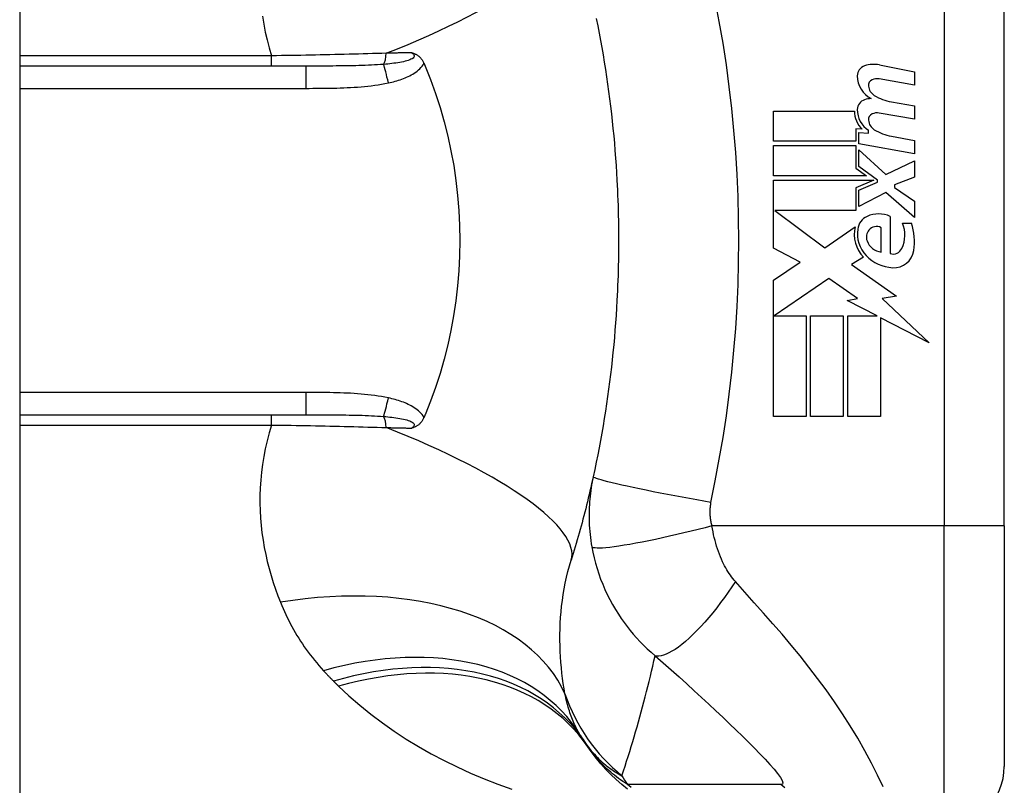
# Model space of a CAD drawing. Header units: inches. Extents: x 4 to 120, y 7 to 65.
# Tile 73 of 83: x 69.065 to 69.71, y 22.664 to 23.165. Entities that reach past the tile are written whole.
import ezdxf

# ---------------------------------------------------------------- set-up
doc = ezdxf.new("R2010")
doc.units = ezdxf.units.IN
doc.header["$MEASUREMENT"] = 0
doc.layers.add('Visible Edges(ANSI)', color=7, linetype='Continuous', lineweight=25)
doc.layers.add('Visible Tangent Edges(ANSI)', color=7, linetype='Continuous', lineweight=25)

msp = doc.modelspace()

# ---------------------------------------------------------------- linework, layer by layer
at = {"layer": 'Visible Edges(ANSI)'}
for p, q in [((69.06484, 48.42742), (69.06484, 18.91642)), ((69.70972, 22.83342), (69.70972, 23.20743)), ((69.25224, 23.1346), (69.06484, 23.1346)), ((69.62797, 23.13539), (69.65082, 23.13094)), ((69.65082, 23.12214), (69.62782, 23.1262)), ((69.65082, 23.13094), (69.65082, 23.12214)), ((69.63582, 23.11119), (69.65082, 23.10855)), ((69.65082, 23.10855), (69.65082, 23.09975)), ((69.55862, 23.10515), (69.61162, 23.10515)), ((69.55862, 23.08535), (69.55862, 23.10515)), ((69.65082, 23.09975), (69.62782, 23.10381)), ((69.61252, 23.09355), (69.61252, 23.08535)), ((69.61662, 23.09319), (69.61252, 23.09355)), ((69.61442, 23.09115), (69.62082, 23.09059)), ((69.61442, 23.08357), (69.61442, 23.09115)), ((69.62082, 23.09059), (69.62082, 23.09252)), ((69.63582, 23.08859), (69.65082, 23.08595)), ((69.61252, 23.08535), (69.55862, 23.08535)), ((69.55862, 23.08255), (69.61252, 23.08255)), ((69.55862, 23.06275), (69.55862, 23.08255)), ((69.61252, 23.08255), (69.61252, 23.06776)), ((69.65082, 23.07715), (69.61442, 23.08357)), ((69.65082, 23.08595), (69.65082, 23.07715)), ((69.61442, 23.07975), (69.6321, 23.06355)), ((69.61442, 23.06885), (69.61442, 23.07975)), ((69.61252, 23.06776), (69.61942, 23.06275)), ((69.62667, 23.05995), (69.61442, 23.06885)), ((69.6321, 23.06355), (69.65082, 23.07255)), ((69.65082, 23.07255), (69.65082, 23.06175)), ((69.61942, 23.06275), (69.55862, 23.06275)), ((69.65082, 23.06175), (69.63782, 23.05675)), ((69.55862, 23.05995), (69.6243, 23.05995)), ((69.55862, 23.01535), (69.55862, 23.05995)), ((69.6243, 23.05995), (69.61252, 23.05495)), ((69.61252, 23.05495), (69.61252, 23.03995)), ((69.61442, 23.05335), (69.62667, 23.05855)), ((69.62667, 23.05855), (69.62667, 23.05995)), ((69.63782, 23.05675), (69.63782, 23.05515)), ((69.63782, 23.05515), (69.65082, 23.04615)), ((69.61442, 23.04255), (69.61442, 23.05335)), ((69.63222, 23.05175), (69.61442, 23.04255)), ((69.65082, 23.03535), (69.63222, 23.05175)), ((69.65082, 23.04615), (69.65082, 23.03535)), ((69.55946, 23.03995), (69.59212, 23.01555)), ((69.61252, 23.03995), (69.55946, 23.03995)), ((69.63502, 23.03615), (69.63502, 23.01175)), ((69.59212, 23.01555), (69.61202, 23.02935)), ((69.62902, 23.01275), (69.62902, 23.02875)), ((69.64302, 23.03175), (69.64902, 23.03175)), ((69.57603, 23.00609), (69.55862, 23.01535)), ((69.55862, 22.99435), (69.57603, 23.00609)), ((69.61742, 23.00938), (69.60972, 23.00475)), ((69.60972, 23.00475), (69.63908, 22.98381)), ((69.55862, 22.90515), (69.55862, 22.99435)), ((69.59482, 22.99555), (69.55903, 22.97095)), ((69.61353, 22.98245), (69.59482, 22.99555)), ((69.63908, 22.98381), (69.62962, 22.98248)), ((69.60682, 22.98115), (69.61353, 22.98245)), ((69.62642, 22.97095), (69.60682, 22.98115)), ((69.62962, 22.98248), (69.66042, 22.95325)), ((69.55903, 22.97095), (69.58002, 22.97095)), ((69.58002, 22.97095), (69.58002, 22.90515)), ((69.58282, 22.97095), (69.60422, 22.97095)), ((69.58282, 22.90515), (69.58282, 22.97095)), ((69.60422, 22.97095), (69.60422, 22.90515)), ((69.60722, 22.97095), (69.62642, 22.97095)), ((69.60722, 22.90515), (69.60722, 22.97095)), ((69.62862, 22.9698), (69.62862, 22.90515)), ((69.66042, 22.95325), (69.62862, 22.9698)), ((69.06484, 22.90625), (69.25224, 22.90625)), ((69.58002, 22.90515), (69.55862, 22.90515)), ((69.60422, 22.90515), (69.58282, 22.90515)), ((69.62862, 22.90515), (69.60722, 22.90515)), ((69.70972, 22.83342), (69.70972, 22.67594))]:
    msp.add_line(p, q, dxfattribs=at)
at = {"layer": 'Visible Edges(ANSI)', "flags": 128}
for points in [[(69.4425, 23.16571), (69.44346, 23.16096), (69.44438, 23.15621), (69.44527, 23.15144), (69.44613, 23.14667), (69.44696, 23.14189), (69.44775, 23.13711), (69.44851, 23.13231), (69.44924, 23.12751), (69.44993, 23.12271), (69.45059, 23.11789), (69.45122, 23.11308), (69.45182, 23.10825), (69.45239, 23.10342), (69.45292, 23.09859), (69.45342, 23.09375), (69.45389, 23.08891), (69.45433, 23.08406), (69.45473, 23.07921), (69.45511, 23.07436), (69.45545, 23.0695), (69.45575, 23.06464), (69.45603, 23.05978)], [(69.32168, 23.14336), (69.32207, 23.14324), (69.32245, 23.14311), (69.32282, 23.14298), (69.3232, 23.14283), (69.32357, 23.14268), (69.32395, 23.14251), (69.32432, 23.14232), (69.32469, 23.14212), (69.32506, 23.1419), (69.32543, 23.14167), (69.3258, 23.14141), (69.32616, 23.14113), (69.32652, 23.14082), (69.32687, 23.14049), (69.32722, 23.14015), (69.32754, 23.13978), (69.32786, 23.1394), (69.32816, 23.13901), (69.32844, 23.1386), (69.32871, 23.13818), (69.32896, 23.13775), (69.3292, 23.13731), (69.32942, 23.13685), (69.32963, 23.13639)], [(69.32963, 23.13639), (69.32967, 23.13631), (69.3297, 23.13624), (69.32973, 23.13617), (69.32976, 23.13609), (69.32979, 23.13602), (69.32983, 23.13594), (69.32986, 23.13587), (69.32989, 23.13579), (69.32992, 23.13572), (69.32995, 23.13564), (69.32998, 23.13557), (69.33002, 23.13549), (69.33005, 23.13542), (69.33008, 23.13534), (69.33011, 23.13527), (69.33014, 23.1352), (69.33017, 23.13512), (69.33021, 23.13505), (69.33024, 23.13497), (69.33027, 23.1349), (69.3303, 23.13482), (69.33033, 23.13475), (69.33036, 23.13467), (69.3304, 23.1346)], [(69.3304, 23.1346), (69.33396, 23.12571), (69.33723, 23.11668), (69.34021, 23.1075), (69.34288, 23.09818), (69.34526, 23.08874), (69.34732, 23.07918), (69.34908, 23.0695), (69.35053, 23.05974), (69.35165, 23.04993), (69.35245, 23.04009), (69.35293, 23.03021), (69.35309, 23.02031), (69.35292, 23.01041), (69.35243, 23.0005), (69.35162, 22.99063), (69.35049, 22.98083), (69.34905, 22.97112), (69.3473, 22.96151), (69.34524, 22.952), (69.34287, 22.9426), (69.3402, 22.93332), (69.33723, 22.92416), (69.33396, 22.91514), (69.3304, 22.90625)], [(69.45603, 23.05978), (69.4562, 23.05651), (69.45635, 23.05323), (69.45649, 23.04995), (69.45661, 23.04667), (69.45672, 23.04339), (69.45682, 23.04011), (69.4569, 23.03683), (69.45696, 23.03355), (69.45701, 23.03027), (69.45705, 23.02699), (69.45707, 23.02371), (69.45708, 23.02042), (69.45707, 23.01714), (69.45705, 23.01386), (69.45701, 23.01058), (69.45696, 23.0073), (69.4569, 23.00402), (69.45682, 23.00074), (69.45672, 22.99746), (69.45661, 22.99418), (69.45649, 22.9909), (69.45635, 22.98762), (69.4562, 22.98434), (69.45603, 22.98107)], [(69.45603, 22.98107), (69.45575, 22.9762), (69.45545, 22.97135), (69.45511, 22.96649), (69.45473, 22.96164), (69.45433, 22.95679), (69.45389, 22.95194), (69.45342, 22.9471), (69.45292, 22.94226), (69.45239, 22.93743), (69.45182, 22.9326), (69.45122, 22.92777), (69.45059, 22.92296), (69.44993, 22.91814), (69.44924, 22.91334), (69.44851, 22.90854), (69.44775, 22.90374), (69.44696, 22.89896), (69.44613, 22.89418), (69.44527, 22.88941), (69.44438, 22.88464), (69.44346, 22.87989), (69.4425, 22.87514), (69.44152, 22.8704), (69.4405, 22.86568)], [(69.3304, 22.90625), (69.33036, 22.90618), (69.33033, 22.9061), (69.3303, 22.90603), (69.33027, 22.90595), (69.33024, 22.90588), (69.33021, 22.9058), (69.33017, 22.90573), (69.33014, 22.90565), (69.33011, 22.90558), (69.33008, 22.9055), (69.33005, 22.90543), (69.33002, 22.90535), (69.32998, 22.90528), (69.32995, 22.90521), (69.32992, 22.90513), (69.32989, 22.90506), (69.32986, 22.90498), (69.32983, 22.90491), (69.32979, 22.90483), (69.32976, 22.90476), (69.32973, 22.90468), (69.3297, 22.90461), (69.32967, 22.90453), (69.32963, 22.90446)], [(69.32963, 22.90446), (69.32942, 22.904), (69.3292, 22.90354), (69.32896, 22.9031), (69.32871, 22.90267), (69.32844, 22.90225), (69.32816, 22.90184), (69.32786, 22.90145), (69.32754, 22.90107), (69.32722, 22.9007), (69.32687, 22.90035), (69.32652, 22.90003), (69.32616, 22.89972), (69.3258, 22.89944), (69.32543, 22.89918), (69.32506, 22.89895), (69.32469, 22.89873), (69.32432, 22.89853), (69.32395, 22.89834), (69.32357, 22.89817), (69.3232, 22.89802), (69.32282, 22.89787), (69.32245, 22.89774), (69.32207, 22.89761), (69.32168, 22.89749)], [(69.4405, 22.86568), (69.43997, 22.86332), (69.43944, 22.86097), (69.43891, 22.85863), (69.43836, 22.85629), (69.43781, 22.85396), (69.43725, 22.85163), (69.43669, 22.84931), (69.43612, 22.847), (69.43554, 22.8447), (69.43495, 22.8424), (69.43436, 22.84011), (69.43376, 22.83782), (69.43315, 22.83554), (69.43254, 22.83327), (69.43192, 22.83101), (69.43129, 22.82875), (69.43066, 22.8265), (69.43002, 22.82425), (69.42937, 22.82201), (69.42872, 22.81978), (69.42806, 22.81756), (69.42739, 22.81534), (69.42671, 22.81313), (69.42603, 22.81092)], [(69.46302, 22.66101), (69.45923, 22.66405), (69.45557, 22.66724), (69.45207, 22.67055), (69.44872, 22.67398), (69.44554, 22.67753), (69.44252, 22.68117), (69.43968, 22.68489), (69.43701, 22.68869)]]:
    msp.add_lwpolyline(points, dxfattribs=at)
at = {"layer": 'Visible Edges(ANSI)'}
for centre, radius, start, end in [((69.62044, 23.12811), 0.007, 108.47479, 179.6788), ((69.62431, 23.11654), 0.0192, 79, 108.47479), ((69.62981, 23.12806), 0.01637, 179.6788, 243.95078), ((69.62472, 23.12198), 0.004, 113.54875, 186.10268), ((69.6264, 23.11812), 0.0082, 79.9922, 113.54875), ((69.62909, 23.12244), 0.0084, 186.10268, 237.60833), ((69.62383, 23.09419), 0.0192, 93.6169, 106.9928), ((69.64076, 23.1418), 0.031, 238.55841, 260.82565), ((69.6202, 23.10609), 0.00676, 106.9928, 179.47765), ((69.62944, 23.106), 0.016, 179.47765, 237.41137), ((69.62762, 23.10481), 0.016, 178.79525, 226.5849), ((69.62472, 23.09958), 0.004, 113.55712, 186.03001), ((69.6264, 23.09573), 0.0082, 80, 113.55712), ((69.62909, 23.10004), 0.0084, 186.03001, 237.59924), ((69.6412, 23.11912), 0.031, 237.59924, 260), ((69.62392, 23.02688), 0.01013, 113.84447, 175.08017), ((69.62742, 23.01895), 0.0188, 66.15553, 113.84447), ((69.63346, 23.02443), 0.022, 167.07905, 223.17854), ((69.62598, 23.02316), 0.00637, 61.45471, 141.16516), ((69.62413, 23.0239), 0.02046, 334.67838, 22.56091), ((69.61038, 23.01969), 0.04048, 351.56052, 17.33425), ((69.63346, 23.02443), 0.01992, 170.40854, 224.16843), ((69.62671, 23.02257), 0.0073, 141.16516, 199.37968), ((69.63039, 23.02387), 0.0112, 199.37968, 262.99755), ((69.63821, 23.02904), 0.02654, 224.16843, 266.56465), ((69.63684, 23.01789), 0.0064, 253.52609, 334.67838), ((69.63741, 23.01568), 0.01315, 266.56465, 351.56052), ((69.53293, 22.75772), 0.11811, 211.30007, 213.52082), ((69.92952, 23.02042), 0.59381, 213.52082, 213.96213), ((69.67035, 22.67594), 0.03937, 270, 0)]:
    msp.add_arc(centre, radius, start, end, dxfattribs=at)
at = {"layer": 'Visible Tangent Edges(ANSI)'}
for p, q in [((69.67035, 23.20743), (69.67035, 22.83342)), ((69.2298, 23.14134), (69.06484, 23.14134)), ((69.2298, 23.1346), (69.2298, 23.14134)), ((69.25224, 23.1346), (69.25224, 23.12002)), ((69.06484, 23.12002), (69.25224, 23.12002)), ((69.25224, 22.92083), (69.06484, 22.92083)), ((69.25224, 22.92083), (69.25224, 22.90625)), ((69.2298, 22.89951), (69.2298, 22.90625)), ((69.06484, 22.89951), (69.2298, 22.89951)), ((69.67035, 22.83342), (69.51827, 22.83342)), ((69.70972, 22.83342), (69.67035, 22.83342)), ((69.67035, 22.63657), (69.67035, 22.83342))]:
    msp.add_line(p, q, dxfattribs=at)
at = {"layer": 'Visible Tangent Edges(ANSI)', "flags": 128}
for points in [[(69.51761, 22.84875), (69.52036, 22.86289), (69.52306, 22.87705), (69.52549, 22.89125), (69.52767, 22.9055), (69.52958, 22.91979), (69.53124, 22.93411), (69.53264, 22.94845), (69.53379, 22.96282), (69.53468, 22.9772), (69.53531, 22.9916), (69.53569, 23.00601), (69.53582, 23.02042), (69.53569, 23.03484), (69.53531, 23.04925), (69.53468, 23.06364), (69.53379, 23.07803), (69.53264, 23.0924), (69.53124, 23.10674), (69.52958, 23.12106), (69.52767, 23.13535), (69.52549, 23.14959), (69.52306, 23.1638), (69.52036, 23.17796)], [(69.22385, 23.1672), (69.22468, 23.16205), (69.22569, 23.15689), (69.22688, 23.15171), (69.22825, 23.14652), (69.2298, 23.14134)], [(69.30494, 23.14301), (69.30194, 23.14292), (69.29893, 23.14282), (69.2959, 23.14273), (69.29285, 23.14264), (69.2898, 23.14255), (69.28672, 23.14246), (69.28364, 23.14238), (69.28054, 23.1423), (69.27744, 23.14222), (69.27432, 23.14215), (69.27119, 23.14208), (69.26805, 23.14201), (69.2649, 23.14194), (69.26174, 23.14187), (69.25857, 23.14181), (69.2554, 23.14175), (69.25221, 23.14169), (69.24902, 23.14163), (69.24582, 23.14158), (69.24262, 23.14153), (69.23942, 23.14148), (69.23621, 23.14143), (69.233, 23.14138), (69.2298, 23.14134)], [(69.32168, 23.14336), (69.32229, 23.14288), (69.32277, 23.14239), (69.32308, 23.14188), (69.32321, 23.14137), (69.32315, 23.14086), (69.32289, 23.14036), (69.32245, 23.13989), (69.32185, 23.13945), (69.32112, 23.13904), (69.32028, 23.13866), (69.31933, 23.13831), (69.31832, 23.138), (69.31725, 23.13771), (69.31613, 23.13744), (69.31496, 23.1372), (69.31376, 23.13698), (69.31252, 23.13677), (69.31125, 23.13658), (69.30995, 23.13641), (69.30862, 23.13625), (69.30728, 23.1361), (69.30592, 23.13596), (69.30454, 23.13584), (69.30316, 23.13572)], [(69.32168, 23.14336), (69.32099, 23.14334), (69.3203, 23.14333), (69.31961, 23.14331), (69.31892, 23.1433), (69.31823, 23.14329), (69.31754, 23.14327), (69.31685, 23.14326), (69.31615, 23.14324), (69.31546, 23.14323), (69.31476, 23.14322), (69.31406, 23.1432), (69.31336, 23.14319), (69.31267, 23.14317), (69.31197, 23.14316), (69.31127, 23.14314), (69.31057, 23.14313), (69.30987, 23.14312), (69.30916, 23.1431), (69.30846, 23.14309), (69.30776, 23.14307), (69.30705, 23.14306), (69.30635, 23.14304), (69.30564, 23.14303), (69.30494, 23.14301)], [(69.30316, 23.13572), (69.30121, 23.13558), (69.29924, 23.13545), (69.29724, 23.13533), (69.29523, 23.13523), (69.2932, 23.13513), (69.29115, 23.13505), (69.28908, 23.13498), (69.287, 23.13492), (69.2849, 23.13486), (69.2828, 23.13482), (69.28068, 23.13478), (69.27855, 23.13474), (69.27641, 23.13471), (69.27426, 23.13468), (69.2721, 23.13466), (69.26993, 23.13465), (69.26774, 23.13463), (69.26555, 23.13462), (69.26335, 23.13461), (69.26114, 23.13461), (69.25893, 23.1346), (69.2567, 23.1346), (69.25447, 23.1346), (69.25224, 23.1346)], [(69.3063, 23.12357), (69.3074, 23.12382), (69.30851, 23.12409), (69.30962, 23.12437), (69.31072, 23.12467), (69.31182, 23.12499), (69.31291, 23.12533), (69.314, 23.12568), (69.31508, 23.12606), (69.31615, 23.12646), (69.31721, 23.12688), (69.31826, 23.12733), (69.31929, 23.1278), (69.32031, 23.12831), (69.32131, 23.12884), (69.32229, 23.1294), (69.32325, 23.13), (69.32419, 23.13064), (69.3251, 23.13132), (69.32599, 23.13204), (69.32683, 23.13282), (69.32762, 23.13364), (69.32836, 23.13451), (69.32903, 23.13542), (69.32963, 23.13639)], [(69.25224, 23.12002), (69.2545, 23.12002), (69.25676, 23.12003), (69.25902, 23.12003), (69.26128, 23.12005), (69.26354, 23.12007), (69.2658, 23.12009), (69.26806, 23.12013), (69.27032, 23.12017), (69.27258, 23.12023), (69.27484, 23.12029), (69.2771, 23.12037), (69.27936, 23.12047), (69.28161, 23.12058), (69.28387, 23.12071), (69.28613, 23.12086), (69.28839, 23.12104), (69.29064, 23.12124), (69.2929, 23.12146), (69.29515, 23.12172), (69.29739, 23.12201), (69.29963, 23.12233), (69.30186, 23.1227), (69.30409, 23.12311), (69.3063, 23.12357)], [(69.3063, 22.91728), (69.30409, 22.91774), (69.30186, 22.91815), (69.29963, 22.91851), (69.29739, 22.91884), (69.29515, 22.91913), (69.2929, 22.91938), (69.29064, 22.91961), (69.28839, 22.91981), (69.28613, 22.91998), (69.28387, 22.92014), (69.28161, 22.92027), (69.27936, 22.92038), (69.2771, 22.92047), (69.27484, 22.92055), (69.27258, 22.92062), (69.27032, 22.92068), (69.26806, 22.92072), (69.2658, 22.92076), (69.26354, 22.92078), (69.26128, 22.9208), (69.25902, 22.92082), (69.25676, 22.92082), (69.2545, 22.92083), (69.25224, 22.92083)], [(69.32963, 22.90446), (69.32903, 22.90543), (69.32836, 22.90634), (69.32762, 22.90721), (69.32683, 22.90803), (69.32599, 22.9088), (69.3251, 22.90953), (69.32419, 22.91021), (69.32325, 22.91085), (69.32229, 22.91145), (69.32131, 22.91201), (69.32031, 22.91254), (69.31929, 22.91305), (69.31826, 22.91352), (69.31721, 22.91397), (69.31615, 22.91439), (69.31508, 22.91479), (69.314, 22.91517), (69.31291, 22.91552), (69.31182, 22.91586), (69.31072, 22.91618), (69.30962, 22.91648), (69.30851, 22.91676), (69.3074, 22.91703), (69.3063, 22.91728)], [(69.25224, 22.90625), (69.25447, 22.90625), (69.2567, 22.90625), (69.25893, 22.90625), (69.26114, 22.90624), (69.26335, 22.90624), (69.26555, 22.90623), (69.26774, 22.90622), (69.26992, 22.9062), (69.2721, 22.90619), (69.27426, 22.90616), (69.27641, 22.90614), (69.27855, 22.90611), (69.28068, 22.90607), (69.2828, 22.90603), (69.2849, 22.90598), (69.287, 22.90593), (69.28908, 22.90587), (69.29115, 22.90579), (69.2932, 22.90571), (69.29523, 22.90562), (69.29724, 22.90552), (69.29924, 22.9054), (69.30121, 22.90527), (69.30316, 22.90513)], [(69.30316, 22.90513), (69.30454, 22.90501), (69.30592, 22.90489), (69.30728, 22.90475), (69.30862, 22.9046), (69.30995, 22.90444), (69.31125, 22.90427), (69.31252, 22.90408), (69.31376, 22.90387), (69.31496, 22.90365), (69.31613, 22.90341), (69.31725, 22.90314), (69.31832, 22.90285), (69.31933, 22.90254), (69.32028, 22.90219), (69.32112, 22.90181), (69.32185, 22.9014), (69.32245, 22.90095), (69.32288, 22.90048), (69.32315, 22.89999), (69.32321, 22.89948), (69.32308, 22.89897), (69.32277, 22.89846), (69.32229, 22.89797), (69.32168, 22.89749)], [(69.2298, 22.89951), (69.22825, 22.89432), (69.22688, 22.88914), (69.22569, 22.88396), (69.22468, 22.8788), (69.22385, 22.87365), (69.22318, 22.86853), (69.22269, 22.86344), (69.22236, 22.85839), (69.22218, 22.85337), (69.22216, 22.8484), (69.22229, 22.84346), (69.22256, 22.83855), (69.22298, 22.83369), (69.22353, 22.82888), (69.22421, 22.8241), (69.22502, 22.81937), (69.22596, 22.81469), (69.22702, 22.81005), (69.22819, 22.80547), (69.22947, 22.80094), (69.23085, 22.79647), (69.23234, 22.79206), (69.23393, 22.7877), (69.23561, 22.78341)], [(69.2298, 22.89951), (69.233, 22.89947), (69.23621, 22.89942), (69.23942, 22.89937), (69.24262, 22.89932), (69.24582, 22.89927), (69.24902, 22.89922), (69.25221, 22.89916), (69.2554, 22.8991), (69.25857, 22.89904), (69.26174, 22.89898), (69.2649, 22.89891), (69.26805, 22.89884), (69.27119, 22.89877), (69.27432, 22.8987), (69.27744, 22.89863), (69.28054, 22.89855), (69.28364, 22.89847), (69.28672, 22.89838), (69.2898, 22.8983), (69.29285, 22.89821), (69.2959, 22.89812), (69.29893, 22.89803), (69.30194, 22.89793), (69.30494, 22.89783)], [(69.30494, 22.89783), (69.30564, 22.89782), (69.30635, 22.89781), (69.30705, 22.89779), (69.30776, 22.89778), (69.30846, 22.89776), (69.30916, 22.89775), (69.30987, 22.89773), (69.31057, 22.89772), (69.31127, 22.8977), (69.31197, 22.89769), (69.31267, 22.89768), (69.31336, 22.89766), (69.31406, 22.89765), (69.31476, 22.89763), (69.31546, 22.89762), (69.31615, 22.89761), (69.31685, 22.89759), (69.31754, 22.89758), (69.31823, 22.89756), (69.31892, 22.89755), (69.31961, 22.89753), (69.3203, 22.89752), (69.32099, 22.89751), (69.32168, 22.89749)], [(69.4405, 22.86568), (69.44011, 22.86388), (69.43976, 22.86207), (69.43944, 22.86025), (69.43914, 22.85843), (69.43887, 22.8566), (69.43863, 22.85476), (69.43842, 22.85292), (69.43824, 22.85106), (69.43808, 22.84921), (69.43796, 22.84735), (69.43786, 22.84549), (69.43779, 22.84362), (69.43776, 22.84173), (69.43775, 22.83982), (69.43777, 22.83791), (69.43783, 22.83596), (69.43792, 22.83397), (69.43805, 22.83192), (69.43822, 22.82987), (69.43841, 22.82786), (69.43864, 22.82585), (69.43891, 22.82381), (69.43922, 22.82175), (69.43957, 22.81968)], [(69.51761, 22.84875), (69.51298, 22.84957), (69.50826, 22.85042), (69.50347, 22.85129), (69.49865, 22.85219), (69.49383, 22.8531), (69.48903, 22.85402), (69.48429, 22.85494), (69.47966, 22.85586), (69.47515, 22.85677), (69.47082, 22.85767), (69.46669, 22.85854), (69.4628, 22.85938), (69.45917, 22.86019), (69.45583, 22.86096), (69.4528, 22.86168), (69.45009, 22.86235), (69.44773, 22.86297), (69.4457, 22.86353), (69.44402, 22.86404), (69.44268, 22.86448), (69.44167, 22.86487), (69.44098, 22.86519), (69.44059, 22.86547), (69.4405, 22.86568)], [(69.51827, 22.83342), (69.51811, 22.83409), (69.51795, 22.83476), (69.51781, 22.83542), (69.51768, 22.83608), (69.51757, 22.83674), (69.51746, 22.83742), (69.51737, 22.83809), (69.5173, 22.83875), (69.51723, 22.8394), (69.51718, 22.84004), (69.51714, 22.84067), (69.51711, 22.8413), (69.51709, 22.84193), (69.51708, 22.84255), (69.51709, 22.84317), (69.5171, 22.8438), (69.51713, 22.84442), (69.51716, 22.84505), (69.51721, 22.84567), (69.51727, 22.84629), (69.51734, 22.84691), (69.51742, 22.84752), (69.51751, 22.84814), (69.51761, 22.84875)], [(69.51827, 22.83342), (69.51378, 22.83226), (69.5092, 22.8311), (69.50454, 22.82995), (69.49985, 22.82881), (69.49515, 22.82771), (69.49046, 22.82663), (69.48582, 22.8256), (69.48126, 22.82462), (69.47681, 22.8237), (69.47251, 22.82284), (69.46838, 22.82205), (69.46446, 22.82135), (69.46077, 22.82073), (69.45734, 22.82019), (69.45419, 22.81975), (69.45133, 22.81939), (69.44878, 22.81913), (69.44653, 22.81896), (69.44461, 22.81888), (69.443, 22.81889), (69.4417, 22.81898), (69.4407, 22.81914), (69.44, 22.81938), (69.43957, 22.81968)], [(69.53368, 22.79695), (69.53281, 22.79796), (69.53195, 22.799), (69.53112, 22.80008), (69.53031, 22.8012), (69.52952, 22.80235), (69.52875, 22.80353), (69.528, 22.80474), (69.52727, 22.80599), (69.52656, 22.80728), (69.52586, 22.80861), (69.52518, 22.81), (69.52447, 22.81156), (69.52376, 22.81326), (69.52308, 22.81497), (69.52245, 22.8167), (69.52185, 22.81845), (69.52128, 22.82025), (69.52074, 22.82207), (69.52024, 22.82391), (69.51977, 22.82578), (69.51934, 22.82767), (69.51895, 22.82958), (69.51859, 22.83149), (69.51827, 22.83342)], [(69.43957, 22.81968), (69.44025, 22.81615), (69.44105, 22.81262), (69.44195, 22.80909), (69.44297, 22.80558), (69.44409, 22.80209), (69.44533, 22.79864), (69.44667, 22.79521), (69.44813, 22.79181), (69.44968, 22.78847), (69.45134, 22.78518), (69.45313, 22.78187), (69.45505, 22.77858), (69.45696, 22.77554), (69.45879, 22.77278), (69.46067, 22.77013), (69.46261, 22.76754), (69.46462, 22.76499), (69.46671, 22.76249), (69.46888, 22.76003), (69.47113, 22.75762), (69.47347, 22.75525), (69.47589, 22.75293), (69.4784, 22.75066), (69.481, 22.74843)], [(69.42199, 22.72342), (69.42142, 22.72677), (69.4209, 22.73016), (69.42043, 22.7336), (69.42001, 22.73707), (69.41964, 22.74058), (69.41932, 22.74412), (69.41907, 22.74769), (69.41888, 22.75129), (69.41875, 22.75491), (69.41868, 22.75856), (69.41868, 22.76223), (69.41876, 22.76592), (69.4189, 22.76964), (69.41913, 22.77337), (69.41943, 22.77712), (69.41981, 22.78089), (69.42028, 22.78467), (69.42084, 22.78845), (69.42148, 22.79224), (69.42221, 22.79601), (69.42303, 22.79977), (69.42394, 22.80352), (69.42494, 22.80723), (69.42603, 22.81092)], [(69.53368, 22.79695), (69.53133, 22.79347), (69.52891, 22.79), (69.52643, 22.78657), (69.52391, 22.78318), (69.52134, 22.77985), (69.51875, 22.77661), (69.51615, 22.77348), (69.51354, 22.77047), (69.51094, 22.76759), (69.50837, 22.76488), (69.50583, 22.76233), (69.50335, 22.75997), (69.50092, 22.75781), (69.49857, 22.75585), (69.49631, 22.75411), (69.49414, 22.75259), (69.49207, 22.7513), (69.49011, 22.75024), (69.48828, 22.7494), (69.48657, 22.74879), (69.48498, 22.74839), (69.48352, 22.7482), (69.4822, 22.74822), (69.481, 22.74843)], [(69.63036, 22.66261), (69.62677, 22.67022), (69.62275, 22.67815), (69.61838, 22.68623), (69.61372, 22.69435), (69.60882, 22.70243), (69.60371, 22.71042), (69.59842, 22.71828), (69.59298, 22.72599), (69.58741, 22.73355), (69.58173, 22.74096), (69.57594, 22.74824), (69.57007, 22.7554), (69.56413, 22.76244), (69.55814, 22.76939), (69.5521, 22.77627), (69.546, 22.78315), (69.53983, 22.79008), (69.53368, 22.79695)], [(69.23561, 22.78341), (69.23645, 22.78137), (69.23732, 22.77934), (69.23822, 22.77733), (69.23914, 22.77533), (69.2401, 22.77335), (69.24108, 22.77138), (69.24209, 22.76942), (69.24314, 22.76748), (69.2442, 22.76556), (69.2453, 22.76365), (69.24643, 22.76176), (69.24759, 22.75988), (69.24877, 22.75802), (69.24999, 22.75617), (69.25124, 22.75434), (69.25251, 22.75253), (69.25382, 22.75073), (69.25515, 22.74895), (69.25652, 22.74718), (69.25792, 22.74543), (69.25935, 22.7437), (69.2608, 22.74199), (69.26229, 22.74029), (69.26381, 22.73861)], [(69.45926, 22.6698), (69.46031, 22.67296), (69.46135, 22.67613), (69.46237, 22.67931), (69.46339, 22.6825), (69.46439, 22.6857), (69.46537, 22.68891), (69.46635, 22.69213), (69.46731, 22.69536), (69.46826, 22.6986), (69.4692, 22.70185), (69.47012, 22.70511), (69.47104, 22.70838), (69.47194, 22.71166), (69.47283, 22.71495), (69.4737, 22.71826), (69.47456, 22.72157), (69.47541, 22.72489), (69.47625, 22.72822), (69.47707, 22.73156), (69.47789, 22.73492), (69.47868, 22.73828), (69.47947, 22.74165), (69.48024, 22.74504), (69.481, 22.74843)], [(69.481, 22.74843), (69.48632, 22.74376), (69.49159, 22.73908), (69.49672, 22.73449), (69.50174, 22.72996), (69.50667, 22.72548), (69.5115, 22.72104), (69.51624, 22.71666), (69.52087, 22.71234), (69.52539, 22.70808), (69.5298, 22.70388), (69.53408, 22.69976), (69.53824, 22.69572), (69.54224, 22.69176), (69.54607, 22.68791), (69.5497, 22.68418), (69.55309, 22.6806), (69.55619, 22.67721), (69.55894, 22.67405), (69.56125, 22.6712), (69.56305, 22.66872), (69.56421, 22.6667), (69.56468, 22.66523), (69.56439, 22.66435), (69.56335, 22.6641)], [(69.26381, 22.73861), (69.26408, 22.73832), (69.26435, 22.73804), (69.26461, 22.73775), (69.26488, 22.73746), (69.26515, 22.73717), (69.26542, 22.73689), (69.26569, 22.7366), (69.26596, 22.73631), (69.26623, 22.73603), (69.2665, 22.73574), (69.26677, 22.73546), (69.26705, 22.73517), (69.26732, 22.73489), (69.26759, 22.73461), (69.26787, 22.73433), (69.26814, 22.73404), (69.26842, 22.73376), (69.26869, 22.73348), (69.26897, 22.7332), (69.26924, 22.73292), (69.26952, 22.73264), (69.2698, 22.73236), (69.27008, 22.73208), (69.27036, 22.7318)], [(69.27036, 22.7318), (69.2705, 22.73166), (69.27064, 22.73152), (69.27078, 22.73138), (69.27092, 22.73124), (69.27106, 22.7311), (69.2712, 22.73096), (69.27134, 22.73082), (69.27148, 22.73068), (69.27162, 22.73054), (69.27177, 22.7304), (69.27191, 22.73026), (69.27205, 22.73012), (69.27219, 22.72998), (69.27233, 22.72984), (69.27247, 22.7297), (69.27261, 22.72956), (69.27275, 22.72942), (69.27289, 22.72929), (69.27303, 22.72915), (69.27318, 22.72901), (69.27332, 22.72887), (69.27346, 22.72873), (69.2736, 22.72859), (69.27374, 22.72845)], [(69.27374, 22.72845), (69.28051, 22.72207), (69.28755, 22.71593), (69.29484, 22.71004), (69.30236, 22.70439), (69.3101, 22.69899), (69.31803, 22.69383), (69.32614, 22.68891), (69.33441, 22.68423), (69.34285, 22.67979), (69.35143, 22.67557), (69.36017, 22.67157), (69.36903, 22.6678), (69.37803, 22.66425), (69.38714, 22.66092)], [(69.43201, 22.69636), (69.43145, 22.69732), (69.43089, 22.69829), (69.43035, 22.69927), (69.42982, 22.70027), (69.4293, 22.70128), (69.4288, 22.70231), (69.42831, 22.70336), (69.42783, 22.70442), (69.42737, 22.70549), (69.42692, 22.70658), (69.42648, 22.70768), (69.42606, 22.7088), (69.42565, 22.70994), (69.42525, 22.71109), (69.42486, 22.71225), (69.42449, 22.71343), (69.42413, 22.71463), (69.42379, 22.71584), (69.42346, 22.71706), (69.42314, 22.7183), (69.42283, 22.71956), (69.42254, 22.72083), (69.42226, 22.72212), (69.42199, 22.72342)], [(69.43447, 22.6925), (69.43539, 22.69113), (69.43633, 22.68981), (69.43729, 22.68854), (69.43825, 22.6873), (69.43923, 22.68611), (69.44021, 22.68496), (69.44121, 22.68385), (69.44222, 22.68277), (69.44323, 22.68173), (69.44426, 22.68072), (69.44529, 22.67975), (69.44633, 22.67881), (69.44737, 22.67791), (69.44843, 22.67703), (69.44949, 22.67618), (69.45055, 22.67536), (69.45162, 22.67458), (69.4527, 22.67382), (69.45378, 22.67308), (69.45487, 22.67238), (69.45596, 22.6717), (69.45706, 22.67104), (69.45816, 22.67041), (69.45926, 22.6698)], [(69.46284, 22.66414), (69.46133, 22.66512), (69.45986, 22.66612), (69.45845, 22.66711), (69.45707, 22.66811), (69.45574, 22.66912), (69.45445, 22.67012), (69.4532, 22.67113), (69.45199, 22.67214), (69.45081, 22.67316), (69.44968, 22.67418), (69.44857, 22.6752), (69.4475, 22.67622), (69.44647, 22.67724), (69.44546, 22.67827), (69.44449, 22.6793), (69.44355, 22.68033), (69.44263, 22.68137), (69.44175, 22.6824), (69.44089, 22.68344), (69.44006, 22.68449), (69.43926, 22.68553), (69.43849, 22.68658), (69.43773, 22.68764), (69.43701, 22.68869)], [(69.46541, 22.66201), (69.46284, 22.66414)], [(69.56335, 22.6641), (69.55914, 22.66414), (69.55495, 22.66414), (69.55075, 22.66414), (69.54657, 22.66414), (69.54239, 22.66414), (69.5382, 22.66414), (69.53401, 22.66414), (69.52983, 22.66414), (69.52564, 22.66414), (69.52146, 22.66414), (69.51727, 22.66414), (69.51309, 22.66414), (69.5089, 22.66414), (69.50472, 22.66414), (69.50053, 22.66414), (69.49634, 22.66414), (69.49216, 22.66414), (69.48797, 22.66414), (69.48379, 22.66414), (69.4796, 22.66414), (69.47542, 22.66414), (69.47123, 22.66414), (69.46704, 22.66414), (69.46284, 22.66414)], [(69.56591, 22.66198), (69.56335, 22.6641)]]:
    msp.add_lwpolyline(points, dxfattribs=at)
at = {"layer": 'Visible Tangent Edges(ANSI)'}
msp.add_arc((69.83012, 22.8997), 0.43633, 211.79568, 212.67565, dxfattribs=at)
for centre, major_axis, ratio, start_param, end_param in [((69.23804, 23.17154), (0.18799, 0.05839), 0.249251, 4.997807, 6.283185), ((69.30159, 23.14444), (0, 0.00984), 0.343453, 3.624092, 4.566988), ((69.3063, 23.11828), (0.00402, -0.01927), 0.056853, 1.836987, 2.689915), ((69.3063, 22.92257), (-0.00402, -0.01927), 0.056853, 0.451678, 1.304606), ((69.30159, 22.89641), (0, 0.00984), 0.343453, 4.857789, 5.800686), ((69.23804, 22.86931), (0.18799, -0.05839), 0.249251, 0, 1.285379), ((69.23561, 22.66187), (0.19017, 0.05083), 0.604241, 0.09545, 1.410679), ((69.26381, 22.59409), (0.1682, 0.10227), 0.678602, 0, 1.179478), ((69.27036, 22.58379), (0.16411, 0.10871), 0.689059, 0, 1.142601), ((69.27374, 22.57873), (0.16327, 0.10997), 0.696909, 0, 1.131926), ((69.53382, 22.76034), (0.11201, -0.03746), 0.992002, 3.787137, 4.348938)]:
    msp.add_ellipse(centre, major_axis=major_axis, ratio=ratio, start_param=start_param, end_param=end_param, dxfattribs=at)

doc.saveas('drawing.dxf')
